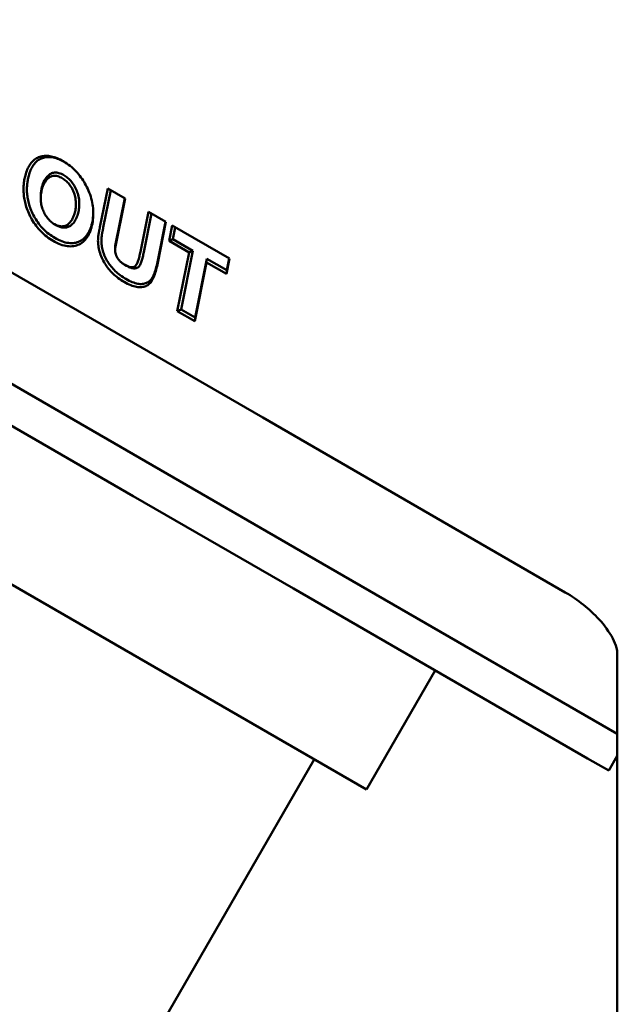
# Model space of a CAD drawing. Header units: millimetres. Extents: x 0 to 7913, y -180 to 2523.
# Tile 43 of 59: x 2972 to 2997, y 699 to 739. Entities that reach past the tile are written whole.
import ezdxf

# ---------------------------------------------------------------- set-up
doc = ezdxf.new("R2010")
doc.units = ezdxf.units.MM
doc.header["$LTSCALE"] = 3
doc.layers.add('Sichtbar (ISO)', color=7, linetype='Continuous', lineweight=50)

msp = doc.modelspace()

# ---------------------------------------------------------------- linework, layer by layer
at = {"layer": 'Sichtbar (ISO)'}
for p, q in [((2953.712, 739.386), (2982.286, 722.889)), ((2975.538, 730.791), (2975.863, 732.394)), ((2975.678, 730.775), (2975.992, 732.32)), ((2975.863, 732.394), (2976.59, 731.975)), ((2973.084, 731.945), (2973.084, 732.027)), ((2976.59, 731.975), (2976.171, 729.908)), ((2976.573, 731.984), (2976.173, 730.005)), ((2977.172, 721.222), (2959.919, 731.184)), ((2977.216, 729.764), (2977.552, 731.419)), ((2977.356, 729.748), (2977.68, 731.345)), ((2978.277, 731), (2977.552, 731.419)), ((2973.658, 730.905), (2973.728, 730.864)), ((2978.277, 731), (2977.937, 729.312)), ((2978.26, 731.01), (2977.938, 729.409)), ((2978.408, 730.216), (2978.535, 730.851)), ((2978.535, 730.851), (2980.908, 729.481)), ((2978.565, 730.288), (2978.664, 730.777)), ((2978.565, 730.288), (2978.408, 730.216)), ((2979.395, 729.809), (2978.565, 730.288)), ((2976.165, 729.823), (2976.165, 729.905)), ((2979.237, 729.737), (2978.408, 730.216)), ((2976.922, 719.635), (2959.669, 729.596)), ((2978.743, 727.302), (2979.237, 729.737)), ((2978.901, 727.374), (2979.395, 729.809)), ((2979.395, 729.809), (2979.237, 729.737)), ((2979.976, 729.474), (2979.484, 727.038)), ((2979.976, 729.474), (2979.962, 729.318)), ((2980.794, 729.001), (2979.976, 729.474)), ((2980.908, 729.481), (2980.78, 728.846)), ((2980.892, 729.49), (2980.794, 729.001)), ((2976.573, 729.224), (2976.644, 729.183)), ((2979.962, 729.318), (2979.47, 726.882)), ((2980.78, 728.846), (2979.962, 729.318)), ((2980.794, 729.001), (2980.78, 728.846)), ((2978.901, 727.374), (2978.743, 727.302)), ((2979.47, 726.882), (2978.743, 727.302)), ((2979.484, 727.038), (2978.901, 727.374)), ((2979.484, 727.038), (2979.47, 726.882)), ((2994.837, 715.642), (2982.286, 722.889)), ((2986.593, 707.469), (2961.998, 721.669)), ((2977.172, 721.222), (2985.018, 716.692)), ((2983.561, 715.802), (2976.922, 719.635)), ((2996.993, 709.779), (2985.018, 716.692)), ((2995.761, 708.758), (2983.561, 715.802)), ((2996.993, 713.116), (2996.993, 679.699)), ((2986.593, 707.469), (2989.443, 712.406)), ((2974.728, 691.918), (2984.428, 708.719)), ((2996.635, 708.253), (2995.761, 708.758)), ((2996.993, 708.873), (2996.635, 708.253))]:
    msp.add_line(p, q, dxfattribs=at)
for centre, major_axis, ratio, start_param, end_param in [((2975.631, 730.389), (0.06, 0.532), 0.307088, 1.53752, 1.92192), ((2975.737, 730.378), (0.05, 0.462), 0.279865, 1.521246, 1.942004)]:
    msp.add_ellipse(centre, major_axis=major_axis, ratio=ratio, start_param=start_param, end_param=end_param, dxfattribs=at)
for points, knots in [([(2972.445, 732.933), (2972.467, 733.017), (2972.495, 733.099), (2972.526, 733.173), (2972.557, 733.247), (2972.592, 733.312), (2972.63, 733.371), (2972.668, 733.429), (2972.71, 733.48), (2972.756, 733.526)], [0, 0, 0, 0, 0.333333, 0.333333, 0.333333, 0.666667, 0.666667, 0.666667, 1, 1, 1, 1]), ([(2972.756, 733.526), (2972.802, 733.571), (2972.853, 733.61), (2972.908, 733.641), (2972.963, 733.673), (2973.022, 733.697), (2973.086, 733.714), (2973.15, 733.731), (2973.219, 733.74), (2973.289, 733.741)], [0, 0, 0, 0, 0.333333, 0.333333, 0.333333, 0.666667, 0.666667, 0.666667, 1, 1, 1, 1]), ([(2972.884, 733.485), (2972.928, 733.529), (2972.976, 733.566), (2973.029, 733.596), (2973.081, 733.626), (2973.137, 733.649), (2973.198, 733.665), (2973.259, 733.681), (2973.325, 733.69), (2973.393, 733.691)], [0, 0, 0, 0, 0.333333, 0.333333, 0.333333, 0.666667, 0.666667, 0.666667, 1, 1, 1, 1]), ([(2973.289, 733.741), (2973.361, 733.743), (2973.436, 733.736), (2973.514, 733.719), (2973.592, 733.703), (2973.673, 733.678), (2973.758, 733.644), (2973.843, 733.609), (2973.933, 733.564), (2974.02, 733.514)], [0, 0, 0, 0, 0.333333, 0.333333, 0.333333, 0.666667, 0.666667, 0.666667, 1, 1, 1, 1]), ([(2973.393, 733.691), (2973.461, 733.692), (2973.532, 733.685), (2973.606, 733.67), (2973.68, 733.655), (2973.757, 733.631), (2973.839, 733.598), (2973.909, 733.569), (2973.982, 733.534), (2974.055, 733.493)], [0, 0, 0, 0, 0.3333333, 0.3333333, 0.3333333, 0.6666667, 0.6666667, 0.6666667, 0.9521059, 0.9521059, 0.9521059, 0.9521059]), ([(2972.584, 732.913), (2972.606, 732.995), (2972.633, 733.074), (2972.663, 733.146), (2972.693, 733.217), (2972.726, 733.28), (2972.763, 733.337), (2972.8, 733.393), (2972.839, 733.442), (2972.884, 733.485)], [0, 0, 0, 0, 0.333333, 0.333333, 0.333333, 0.666667, 0.666667, 0.666667, 1, 1, 1, 1]), ([(2974.02, 733.514), (2974.114, 733.459), (2974.211, 733.394), (2974.3, 733.323), (2974.389, 733.253), (2974.471, 733.177), (2974.546, 733.098), (2974.621, 733.018), (2974.69, 732.934), (2974.751, 732.85), (2974.812, 732.767), (2974.866, 732.683), (2974.917, 732.595)], [0, 0, 0, 0, 0.25, 0.25, 0.25, 0.5, 0.5, 0.5, 0.75, 0.75, 0.75, 1, 1, 1, 1]), ([(2972.368, 732.345), (2972.368, 732.413), (2972.371, 732.479), (2972.376, 732.544), (2972.382, 732.61), (2972.391, 732.675), (2972.402, 732.74), (2972.414, 732.805), (2972.428, 732.871), (2972.445, 732.933)], [0, 0, 0, 0, 0.333333, 0.333333, 0.333333, 0.666667, 0.666667, 0.666667, 1, 1, 1, 1]), ([(2972.509, 732.345), (2972.509, 732.411), (2972.512, 732.474), (2972.517, 732.537), (2972.523, 732.6), (2972.531, 732.663), (2972.542, 732.726), (2972.554, 732.789), (2972.568, 732.853), (2972.584, 732.913)], [0, 0, 0, 0, 0.333333, 0.333333, 0.333333, 0.666667, 0.666667, 0.666667, 1, 1, 1, 1]), ([(2973.351, 732.879), (2973.293, 732.814), (2973.243, 732.736), (2973.203, 732.651), (2973.164, 732.565), (2973.134, 732.471), (2973.114, 732.367), (2973.094, 732.262), (2973.084, 732.146), (2973.084, 732.027)], [0, 0, 0, 0, 0.333333, 0.333333, 0.333333, 0.666667, 0.666667, 0.666667, 1, 1, 1, 1]), ([(2973.339, 732.759), (2973.284, 732.696), (2973.236, 732.622), (2973.198, 732.541), (2973.16, 732.459), (2973.132, 732.37), (2973.113, 732.27), (2973.094, 732.17), (2973.084, 732.059), (2973.084, 731.945)], [0, 0, 0, 0, 0.333333, 0.333333, 0.333333, 0.666667, 0.666667, 0.666667, 1, 1, 1, 1]), ([(2973.974, 732.816), (2973.911, 732.852), (2973.846, 732.88), (2973.786, 732.897), (2973.727, 732.914), (2973.674, 732.919), (2973.623, 732.915), (2973.572, 732.911), (2973.522, 732.897), (2973.474, 732.871), (2973.426, 732.844), (2973.378, 732.805), (2973.339, 732.759)], [0, 0, 0, 0, 0.25, 0.25, 0.25, 0.5, 0.5, 0.5, 0.75, 0.75, 0.75, 1, 1, 1, 1]), ([(2974.045, 732.938), (2973.976, 732.978), (2973.905, 733.009), (2973.839, 733.027), (2973.774, 733.046), (2973.715, 733.052), (2973.658, 733.047), (2973.602, 733.042), (2973.548, 733.027), (2973.495, 732.999), (2973.443, 732.97), (2973.393, 732.928), (2973.351, 732.879)], [0, 0, 0, 0, 0.25, 0.25, 0.25, 0.5, 0.5, 0.5, 0.75, 0.75, 0.75, 1, 1, 1, 1]), ([(2974.38, 732.386), (2974.345, 732.449), (2974.304, 732.511), (2974.261, 732.566), (2974.218, 732.62), (2974.173, 732.667), (2974.124, 732.709), (2974.076, 732.75), (2974.024, 732.786), (2973.974, 732.816)], [0, 0, 0, 0, 0.333333, 0.333333, 0.333333, 0.666667, 0.666667, 0.666667, 1, 1, 1, 1]), ([(2974.502, 732.453), (2974.463, 732.525), (2974.417, 732.594), (2974.368, 732.656), (2974.318, 732.718), (2974.266, 732.772), (2974.212, 732.819), (2974.158, 732.866), (2974.101, 732.906), (2974.045, 732.938)], [0, 0, 0, 0, 0.333333, 0.333333, 0.333333, 0.666666, 0.666666, 0.666666, 1, 1, 1, 1]), ([(2972.484, 731.627), (2972.459, 731.711), (2972.437, 731.795), (2972.42, 731.877), (2972.402, 731.959), (2972.389, 732.039), (2972.381, 732.117), (2972.372, 732.195), (2972.368, 732.272), (2972.368, 732.345)], [0, 0, 0, 0, 0.333333, 0.333333, 0.333333, 0.666667, 0.666667, 0.666667, 1, 1, 1, 1]), ([(2972.62, 731.662), (2972.596, 731.742), (2972.575, 731.822), (2972.559, 731.901), (2972.542, 731.979), (2972.53, 732.054), (2972.522, 732.128), (2972.513, 732.203), (2972.509, 732.275), (2972.509, 732.345)], [0, 0, 0, 0, 0.333333, 0.333333, 0.333333, 0.666667, 0.666667, 0.666667, 1, 1, 1, 1]), ([(2974.54, 731.746), (2974.54, 731.821), (2974.534, 731.904), (2974.521, 731.981), (2974.508, 732.059), (2974.489, 732.13), (2974.465, 732.197), (2974.442, 732.264), (2974.414, 732.325), (2974.38, 732.386)], [0, 0, 0, 0, 0.333333, 0.333333, 0.333333, 0.666667, 0.666667, 0.666667, 1, 1, 1, 1]), ([(2974.682, 731.746), (2974.682, 731.827), (2974.675, 731.915), (2974.661, 731.999), (2974.647, 732.084), (2974.626, 732.164), (2974.599, 732.239), (2974.572, 732.314), (2974.54, 732.384), (2974.502, 732.453)], [0, 0, 0, 0, 0.333333, 0.333333, 0.333333, 0.666667, 0.666667, 0.666667, 1, 1, 1, 1]), ([(2974.917, 732.595), (2974.973, 732.498), (2975.022, 732.401), (2975.066, 732.297), (2975.109, 732.194), (2975.148, 732.084), (2975.178, 731.975), (2975.208, 731.865), (2975.229, 731.755), (2975.243, 731.649), (2975.256, 731.542), (2975.262, 731.44), (2975.262, 731.34)], [0, 0, 0, 0, 0.25, 0.25, 0.25, 0.499999, 0.499999, 0.499999, 0.749999, 0.749999, 0.749999, 1, 1, 1, 1]), ([(2973.084, 731.945), (2973.084, 731.877), (2973.091, 731.801), (2973.103, 731.731), (2973.116, 731.66), (2973.135, 731.595), (2973.158, 731.531), (2973.182, 731.467), (2973.21, 731.405), (2973.243, 731.344)], [0, 0, 0, 0, 0.333333, 0.333333, 0.333333, 0.666667, 0.666667, 0.666667, 1, 1, 1, 1]), ([(2972.891, 730.843), (2972.83, 730.925), (2972.771, 731.013), (2972.719, 731.1), (2972.667, 731.187), (2972.622, 731.274), (2972.583, 731.362), (2972.544, 731.45), (2972.511, 731.539), (2972.484, 731.627)], [0, 0, 0, 0, 0.333333, 0.333333, 0.333333, 0.666667, 0.666667, 0.666667, 1, 1, 1, 1]), ([(2973.001, 730.929), (2972.943, 731.007), (2972.888, 731.09), (2972.839, 731.172), (2972.79, 731.254), (2972.748, 731.334), (2972.712, 731.416), (2972.675, 731.497), (2972.645, 731.58), (2972.62, 731.662)], [0, 0, 0, 0, 0.333333, 0.333333, 0.333333, 0.666667, 0.666667, 0.666667, 1, 1, 1, 1]), ([(2974.404, 731.148), (2974.433, 731.207), (2974.46, 731.273), (2974.481, 731.339), (2974.501, 731.405), (2974.516, 731.472), (2974.526, 731.539), (2974.535, 731.606), (2974.54, 731.674), (2974.54, 731.746)], [0, 0, 0, 0, 0.333333, 0.333333, 0.333333, 0.666667, 0.666667, 0.666667, 1, 1, 1, 1]), ([(2974.539, 731.118), (2974.57, 731.18), (2974.597, 731.248), (2974.619, 731.317), (2974.641, 731.386), (2974.656, 731.456), (2974.666, 731.527), (2974.676, 731.598), (2974.682, 731.67), (2974.682, 731.746)], [0, 0, 0, 0, 0.333333, 0.333333, 0.333333, 0.666667, 0.666667, 0.666667, 1, 1, 1, 1]), ([(2973.243, 731.344), (2973.277, 731.281), (2973.317, 731.219), (2973.36, 731.164), (2973.404, 731.108), (2973.45, 731.06), (2973.501, 731.016), (2973.551, 730.973), (2973.605, 730.935), (2973.658, 730.905)], [0, 0, 0, 0, 0.333333, 0.333333, 0.333333, 0.666666, 0.666666, 0.666666, 1, 1, 1, 1]), ([(2974.068, 730.831), (2974.113, 730.842), (2974.153, 730.861), (2974.192, 730.887), (2974.231, 730.913), (2974.269, 730.948), (2974.305, 730.992), (2974.341, 731.036), (2974.375, 731.091), (2974.404, 731.148)], [0, 0, 0, 0, 0.333333, 0.333333, 0.333333, 0.666667, 0.666667, 0.666667, 1, 1, 1, 1]), ([(2974.18, 730.781), (2974.229, 730.794), (2974.273, 730.814), (2974.315, 730.842), (2974.357, 730.871), (2974.397, 730.908), (2974.435, 730.955), (2974.473, 731.001), (2974.509, 731.058), (2974.539, 731.118)], [0, 0, 0, 0, 0.333333, 0.333333, 0.333333, 0.666667, 0.666667, 0.666667, 1, 1, 1, 1]), ([(2975.262, 731.34), (2975.262, 731.223), (2975.254, 731.11), (2975.238, 731.004), (2975.222, 730.897), (2975.198, 730.796), (2975.166, 730.7), (2975.133, 730.603), (2975.092, 730.512), (2975.044, 730.43)], [0, 0, 0, 0, 0.333333, 0.333333, 0.333333, 0.666667, 0.666667, 0.666667, 1, 1, 1, 1]), ([(2975.262, 731.381), (2975.26, 731.283), (2975.253, 731.188), (2975.239, 731.098), (2975.224, 730.995), (2975.201, 730.898), (2975.169, 730.805), (2975.138, 730.712), (2975.098, 730.623), (2975.052, 730.544)], [0.0401577, 0.0401577, 0.0401577, 0.0401577, 0.3333333, 0.3333333, 0.3333333, 0.6666667, 0.6666667, 0.6666667, 1, 1, 1, 1]), ([(2973.594, 730.217), (2973.506, 730.268), (2973.415, 730.328), (2973.331, 730.393), (2973.246, 730.458), (2973.168, 730.529), (2973.095, 730.603), (2973.022, 730.678), (2972.954, 730.757), (2972.891, 730.843)], [0, 0, 0, 0, 0.333333, 0.333333, 0.333333, 0.666667, 0.666667, 0.666667, 1, 1, 1, 1]), ([(2973.665, 730.339), (2973.581, 730.388), (2973.494, 730.446), (2973.413, 730.508), (2973.333, 730.57), (2973.259, 730.636), (2973.191, 730.706), (2973.123, 730.775), (2973.06, 730.849), (2973.001, 730.929)], [0, 0, 0, 0, 0.333333, 0.333333, 0.333333, 0.666667, 0.666667, 0.666667, 1, 1, 1, 1]), ([(2973.658, 730.905), (2973.704, 730.878), (2973.749, 730.858), (2973.795, 730.843), (2973.84, 730.828), (2973.885, 730.819), (2973.931, 730.817), (2973.977, 730.815), (2974.025, 730.82), (2974.068, 730.831)], [0, 0, 0, 0, 0.333333, 0.333333, 0.333333, 0.666667, 0.666667, 0.666667, 1, 1, 1, 1]), ([(2973.728, 730.864), (2973.779, 730.834), (2973.83, 730.811), (2973.88, 730.795), (2973.931, 730.779), (2973.981, 730.769), (2974.031, 730.767), (2974.082, 730.764), (2974.133, 730.77), (2974.18, 730.781)], [0, 0, 0, 0, 0.333333, 0.333333, 0.333333, 0.666667, 0.666667, 0.666667, 1, 1, 1, 1]), ([(2975.469, 730.425), (2975.471, 730.444), (2975.474, 730.461), (2975.478, 730.479), (2975.481, 730.497), (2975.484, 730.514), (2975.487, 730.531), (2975.49, 730.548), (2975.493, 730.564), (2975.496, 730.581), (2975.499, 730.597), (2975.503, 730.614), (2975.506, 730.631), (2975.509, 730.648), (2975.513, 730.665), (2975.516, 730.682), (2975.52, 730.7), (2975.523, 730.717), (2975.527, 730.735), (2975.53, 730.754), (2975.534, 730.772), (2975.538, 730.791)], [0, 0, 0, 0, 0.142859, 0.142859, 0.142859, 0.285716, 0.285716, 0.285716, 0.428573, 0.428573, 0.428573, 0.57143, 0.57143, 0.57143, 0.714286, 0.714286, 0.714286, 0.857143, 0.857143, 0.857143, 1, 1, 1, 1]), ([(2975.61, 730.415), (2975.612, 730.432), (2975.615, 730.448), (2975.618, 730.465), (2975.621, 730.482), (2975.624, 730.499), (2975.627, 730.516), (2975.63, 730.533), (2975.633, 730.549), (2975.636, 730.565), (2975.639, 730.582), (2975.643, 730.599), (2975.646, 730.615), (2975.649, 730.632), (2975.653, 730.649), (2975.656, 730.667), (2975.66, 730.684), (2975.663, 730.702), (2975.667, 730.72), (2975.67, 730.738), (2975.674, 730.756), (2975.678, 730.775)], [0, 0, 0, 0, 0.142858, 0.142858, 0.142858, 0.285715, 0.285715, 0.285715, 0.428572, 0.428572, 0.428572, 0.571429, 0.571429, 0.571429, 0.714286, 0.714286, 0.714286, 0.857143, 0.857143, 0.857143, 1, 1, 1, 1]), ([(2974.481, 730.129), (2974.402, 730.118), (2974.318, 730.118), (2974.232, 730.129), (2974.145, 730.14), (2974.056, 730.163), (2973.96, 730.198), (2973.865, 730.234), (2973.764, 730.282), (2973.665, 730.339)], [0, 0, 0, 0, 0.333333, 0.333333, 0.333333, 0.666667, 0.666667, 0.666667, 1, 1, 1, 1]), ([(2975.044, 730.43), (2974.998, 730.349), (2974.943, 730.276), (2974.882, 730.216), (2974.822, 730.155), (2974.756, 730.107), (2974.683, 730.071), (2974.611, 730.035), (2974.531, 730.01), (2974.447, 729.998)], [0, 0, 0, 0, 0.333333, 0.333333, 0.333333, 0.666667, 0.666667, 0.666667, 1, 1, 1, 1]), ([(2975.052, 730.544), (2975.007, 730.466), (2974.954, 730.396), (2974.896, 730.338), (2974.838, 730.28), (2974.775, 730.234), (2974.706, 730.199), (2974.636, 730.165), (2974.561, 730.141), (2974.481, 730.129)], [0, 0, 0, 0, 0.333333, 0.333333, 0.333333, 0.666667, 0.666667, 0.666667, 1, 1, 1, 1]), ([(2974.447, 729.998), (2974.365, 729.986), (2974.277, 729.985), (2974.187, 729.997), (2974.096, 730.009), (2974.002, 730.033), (2973.902, 730.07), (2973.802, 730.107), (2973.697, 730.157), (2973.594, 730.217)], [0, 0, 0, 0, 0.333333, 0.333333, 0.333333, 0.666667, 0.666667, 0.666667, 1, 1, 1, 1]), ([(2975.741, 729.279), (2975.694, 729.356), (2975.651, 729.437), (2975.614, 729.519), (2975.577, 729.601), (2975.546, 729.686), (2975.522, 729.769), (2975.498, 729.852), (2975.481, 729.933), (2975.471, 730.009), (2975.461, 730.085), (2975.457, 730.155), (2975.457, 730.223)], [0, 0, 0, 0, 0.249999, 0.249999, 0.249999, 0.499999, 0.499999, 0.499999, 0.749999, 0.749999, 0.749999, 1, 1, 1, 1]), ([(2975.86, 729.352), (2975.817, 729.423), (2975.777, 729.498), (2975.743, 729.573), (2975.709, 729.649), (2975.68, 729.726), (2975.658, 729.802), (2975.636, 729.878), (2975.621, 729.953), (2975.611, 730.023), (2975.602, 730.094), (2975.598, 730.159), (2975.598, 730.223)], [0, 0, 0, 0, 0.249999, 0.249999, 0.249999, 0.499999, 0.499999, 0.499999, 0.749999, 0.749999, 0.749999, 1, 1, 1, 1]), ([(2976.173, 730.005), (2976.171, 729.995), (2976.169, 729.984), (2976.168, 729.973), (2976.167, 729.963), (2976.166, 729.951), (2976.166, 729.94), (2976.165, 729.928), (2976.165, 729.917), (2976.165, 729.905)], [0, 0, 0, 0, 0.333348, 0.333348, 0.333348, 0.666689, 0.666689, 0.666689, 1, 1, 1, 1]), ([(2976.171, 729.908), (2976.17, 729.9), (2976.169, 729.891), (2976.168, 729.883), (2976.167, 729.874), (2976.166, 729.865), (2976.166, 729.854), (2976.165, 729.844), (2976.165, 729.834), (2976.165, 729.823)], [0, 0, 0, 0, 0.333353, 0.333353, 0.333353, 0.666698, 0.666698, 0.666698, 1, 1, 1, 1]), ([(2976.165, 729.823), (2976.165, 729.788), (2976.169, 729.749), (2976.177, 729.713), (2976.185, 729.677), (2976.195, 729.643), (2976.21, 729.609), (2976.225, 729.574), (2976.243, 729.539), (2976.263, 729.506)], [0, 0, 0, 0, 0.333333, 0.333333, 0.333333, 0.666667, 0.666667, 0.666667, 1, 1, 1, 1]), ([(2976.263, 729.506), (2976.286, 729.469), (2976.311, 729.436), (2976.342, 729.403), (2976.372, 729.37), (2976.409, 729.337), (2976.449, 729.307), (2976.488, 729.276), (2976.531, 729.248), (2976.573, 729.224)], [0, 0, 0, 0, 0.333333, 0.333333, 0.333333, 0.666667, 0.666667, 0.666667, 1, 1, 1, 1]), ([(2977.069, 729.254), (2977.092, 729.297), (2977.109, 729.343), (2977.126, 729.396), (2977.142, 729.448), (2977.158, 729.506), (2977.173, 729.568), (2977.188, 729.631), (2977.202, 729.698), (2977.216, 729.764)], [0, 0, 0, 0, 0.333333, 0.333333, 0.333333, 0.666667, 0.666667, 0.666667, 1, 1, 1, 1]), ([(2977.203, 729.223), (2977.228, 729.268), (2977.246, 729.319), (2977.264, 729.373), (2977.281, 729.428), (2977.297, 729.487), (2977.312, 729.55), (2977.328, 729.613), (2977.342, 729.681), (2977.356, 729.748)], [0, 0, 0, 0, 0.333333, 0.333333, 0.333333, 0.666666, 0.666666, 0.666666, 1, 1, 1, 1]), ([(2976.546, 728.515), (2976.463, 728.562), (2976.378, 728.618), (2976.299, 728.676), (2976.219, 728.735), (2976.146, 728.796), (2976.079, 728.861), (2976.011, 728.926), (2975.948, 728.994), (2975.892, 729.064), (2975.836, 729.133), (2975.787, 729.204), (2975.741, 729.279)], [0, 0, 0, 0, 0.25, 0.25, 0.25, 0.5, 0.5, 0.5, 0.75, 0.75, 0.75, 1, 1, 1, 1]), ([(2976.617, 728.637), (2976.537, 728.683), (2976.455, 728.737), (2976.379, 728.792), (2976.303, 728.848), (2976.235, 728.906), (2976.171, 728.967), (2976.108, 729.027), (2976.05, 729.091), (2975.998, 729.155), (2975.947, 729.219), (2975.902, 729.283), (2975.86, 729.352)], [0, 0, 0, 0, 0.25, 0.25, 0.25, 0.5, 0.5, 0.5, 0.75, 0.75, 0.75, 1, 1, 1, 1]), ([(2976.573, 729.224), (2976.613, 729.201), (2976.654, 729.18), (2976.692, 729.164), (2976.73, 729.148), (2976.765, 729.137), (2976.797, 729.13), (2976.829, 729.123), (2976.857, 729.121), (2976.885, 729.124)], [0, 0, 0, 0, 0.333333, 0.333333, 0.333333, 0.666667, 0.666667, 0.666667, 1, 1, 1, 1]), ([(2976.644, 729.183), (2976.687, 729.158), (2976.731, 729.136), (2976.772, 729.118), (2976.814, 729.101), (2976.853, 729.088), (2976.889, 729.081), (2976.925, 729.073), (2976.959, 729.07), (2976.991, 729.073)], [0, 0, 0, 0, 0.333333, 0.333333, 0.333333, 0.666667, 0.666667, 0.666667, 1, 1, 1, 1]), ([(2976.885, 729.124), (2976.91, 729.126), (2976.933, 729.132), (2976.955, 729.142), (2976.977, 729.152), (2976.997, 729.165), (2977.017, 729.184), (2977.036, 729.203), (2977.054, 729.228), (2977.069, 729.254)], [0, 0, 0, 0, 0.333333, 0.333333, 0.333333, 0.666667, 0.666667, 0.666667, 1, 1, 1, 1]), ([(2976.991, 729.073), (2977.02, 729.076), (2977.047, 729.083), (2977.073, 729.095), (2977.098, 729.106), (2977.122, 729.122), (2977.144, 729.144), (2977.166, 729.165), (2977.187, 729.193), (2977.203, 729.223)], [0, 0, 0, 0, 0.333333, 0.333333, 0.333333, 0.666667, 0.666667, 0.666667, 1, 1, 1, 1]), ([(2977.937, 729.312), (2977.917, 729.214), (2977.895, 729.117), (2977.871, 729.026), (2977.846, 728.934), (2977.82, 728.849), (2977.791, 728.773), (2977.763, 728.697), (2977.733, 728.63), (2977.695, 728.568)], [0, 0, 0, 0, 0.333333, 0.333333, 0.333333, 0.666667, 0.666667, 0.666667, 1, 1, 1, 1]), ([(2977.938, 729.409), (2977.919, 729.313), (2977.897, 729.217), (2977.873, 729.127), (2977.849, 729.037), (2977.823, 728.953), (2977.795, 728.879), (2977.768, 728.806), (2977.739, 728.742), (2977.703, 728.682)], [0, 0, 0, 0, 0.333333, 0.333333, 0.333333, 0.666667, 0.666667, 0.666667, 1, 1, 1, 1]), ([(2977.299, 728.431), (2977.238, 728.424), (2977.174, 728.427), (2977.104, 728.44), (2977.034, 728.452), (2976.959, 728.475), (2976.876, 728.508), (2976.793, 728.542), (2976.703, 728.587), (2976.617, 728.637)], [0, 0, 0, 0, 0.333333, 0.333333, 0.333333, 0.666667, 0.666667, 0.666667, 1, 1, 1, 1]), ([(2977.703, 728.682), (2977.674, 728.634), (2977.64, 728.592), (2977.6, 728.557), (2977.561, 728.522), (2977.517, 728.494), (2977.466, 728.473), (2977.416, 728.452), (2977.358, 728.437), (2977.299, 728.431)], [0, 0, 0, 0, 0.333333, 0.333333, 0.333333, 0.666667, 0.666667, 0.666667, 1, 1, 1, 1]), ([(2977.265, 728.299), (2977.199, 728.291), (2977.13, 728.295), (2977.056, 728.308), (2976.982, 728.322), (2976.902, 728.346), (2976.816, 728.381), (2976.729, 728.416), (2976.636, 728.463), (2976.546, 728.515)], [0, 0, 0, 0, 0.333333, 0.333333, 0.333333, 0.666667, 0.666667, 0.666667, 1, 1, 1, 1]), ([(2977.695, 728.568), (2977.664, 728.516), (2977.627, 728.471), (2977.585, 728.433), (2977.543, 728.396), (2977.496, 728.366), (2977.442, 728.344), (2977.388, 728.321), (2977.327, 728.306), (2977.265, 728.299)], [0, 0, 0, 0, 0.333333, 0.333333, 0.333333, 0.666667, 0.666667, 0.666667, 1, 1, 1, 1]), ([(2996.993, 713.116), (2996.993, 713.182), (2996.98, 713.265), (2996.925, 713.474), (2996.87, 713.607), (2996.66, 714.013), (2996.462, 714.278), (2995.845, 714.957), (2995.366, 715.337), (2994.837, 715.642)], [0, 0, 0, 0, 0.0453603, 0.0453603, 0.1168387, 0.1168387, 0.2703122, 0.2703122, 0.5421291, 0.5421291, 0.5421291, 0.5421291])]:
    msp.add_open_spline(points, degree=3, knots=knots, dxfattribs=at)

doc.saveas('drawing.dxf')
